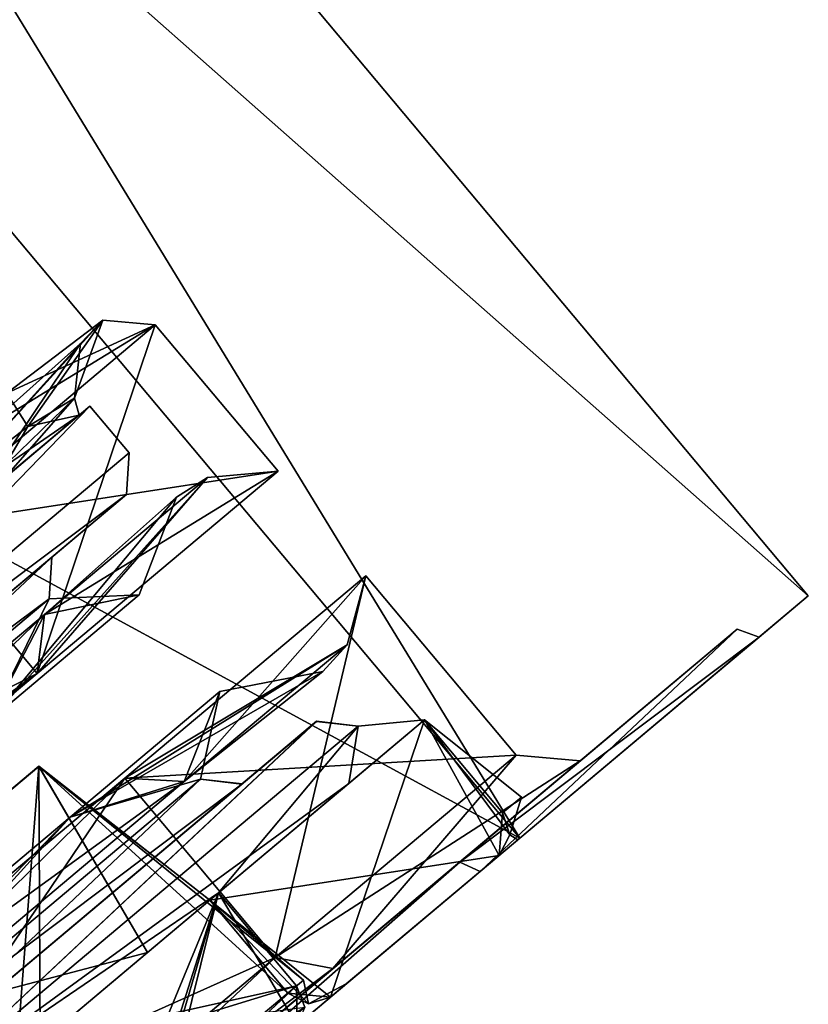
# Model space of a CAD drawing. Header units: millimetres. Extents: x -25 to 160, y -178 to 142.
# Tile 219 of 221: x 154.76 to 159.96, y 77.17 to 83.65. Entities that reach past the tile are written whole.
import ezdxf

# ---------------------------------------------------------------- set-up
doc = ezdxf.new("R2010")
doc.units = ezdxf.units.MM
doc.header["$LTSCALE"] = 65.185185
for name, color, linetype in [('10', 7, 'CONTINUOUS'), ('1056', 7, 'CONTINUOUS'), ('1057', 7, 'CONTINUOUS'), ('1059', 7, 'CONTINUOUS'), ('1061', 7, 'CONTINUOUS'), ('1064', 7, 'CONTINUOUS'), ('1069', 7, 'CONTINUOUS'), ('1070', 7, 'CONTINUOUS'), ('1072', 7, 'CONTINUOUS'), ('1073', 7, 'CONTINUOUS'), ('1078', 7, 'CONTINUOUS'), ('1080', 7, 'CONTINUOUS'), ('1081', 7, 'CONTINUOUS'), ('1084', 7, 'CONTINUOUS'), ('1086', 7, 'CONTINUOUS'), ('1087', 7, 'CONTINUOUS'), ('11', 7, 'CONTINUOUS'), ('12', 7, 'CONTINUOUS'), ('13', 7, 'CONTINUOUS'), ('14', 7, 'CONTINUOUS'), ('16', 7, 'CONTINUOUS'), ('18', 7, 'CONTINUOUS'), ('19', 7, 'CONTINUOUS'), ('5', 7, 'CONTINUOUS'), ('6', 7, 'CONTINUOUS'), ('7', 7, 'CONTINUOUS'), ('756', 7, 'CONTINUOUS'), ('774', 7, 'CONTINUOUS'), ('780', 7, 'CONTINUOUS'), ('781', 7, 'CONTINUOUS'), ('782', 7, 'CONTINUOUS'), ('784', 7, 'CONTINUOUS'), ('786', 7, 'CONTINUOUS'), ('787', 7, 'CONTINUOUS'), ('788', 7, 'CONTINUOUS'), ('789', 7, 'CONTINUOUS'), ('790', 7, 'CONTINUOUS'), ('791', 7, 'CONTINUOUS'), ('792', 7, 'CONTINUOUS'), ('793', 7, 'CONTINUOUS'), ('8', 7, 'CONTINUOUS'), ('814', 7, 'CONTINUOUS'), ('899', 7, 'CONTINUOUS'), ('9', 7, 'CONTINUOUS'), ('900', 7, 'CONTINUOUS')]:
    doc.layers.add(name, color=color, linetype=linetype)

msp = doc.modelspace()

# ---------------------------------------------------------------- linework, layer by layer
at = {"layer": '10', "linetype": 'Continuous'}
for points in [[(158.0326, 78.8067), (157.0421, 79.9872), (155.4547, 78.6552, -6.3775), (158.0326, 78.8067)], [(156.4453, 77.4747, -6.3775), (158.0326, 78.8067), (155.4547, 78.6552, -6.3775), (156.4453, 77.4747, -6.3775)], [(151.2989, 75.1681, -10.319), (156.4453, 77.4747, -6.3775), (155.4547, 78.6552, -6.3775), (151.2989, 75.1681, -10.319)], [(152.2895, 73.9876, -10.319), (156.4453, 77.4747, -6.3775), (151.2989, 75.1681, -10.319), (152.2895, 73.9876, -10.319)]]:
    msp.add_3dface(points, dxfattribs=at)
at = {"layer": '1056', "linetype": 'Continuous'}
for points in [[(154.0669, 80.3091, -6.3775), (156.4636, 80.6766), (155.6543, 81.6411), (154.0669, 80.3091, -6.3775)], [(154.8762, 79.3447, -6.3775), (156.4636, 80.6766), (154.0669, 80.3091, -6.3775), (154.8762, 79.3447, -6.3775)], [(149.9112, 76.822, -10.319), (154.8762, 79.3447, -6.3775), (154.0669, 80.3091, -6.3775), (149.9112, 76.822, -10.319)], [(150.7204, 75.8575, -10.319), (154.8762, 79.3447, -6.3775), (149.9112, 76.822, -10.319), (150.7204, 75.8575, -10.319)]]:
    msp.add_3dface(points, dxfattribs=at)
at = {"layer": '1057', "linetype": 'Continuous'}
for points in [[(155.6543, 81.6411), (154.8762, 79.3447, 6.3775), (154.0669, 80.3091, 6.3775), (155.6543, 81.6411)], [(155.6543, 81.6411), (156.4636, 80.6766), (154.8762, 79.3447, 6.3775), (155.6543, 81.6411)], [(154.8762, 79.3447, 6.3775), (150.7204, 75.8575, 10.319), (154.0669, 80.3091, 6.3775), (154.8762, 79.3447, 6.3775)]]:
    msp.add_3dface(points, dxfattribs=at)
at = {"layer": '1059', "linetype": 'Continuous'}
for points in [[(154.6756, 81.1905, -3.9232), (155.6543, 81.6411), (155.3095, 81.6712), (154.6756, 81.1905, -3.9232)], [(154.0669, 80.3091, -6.3775), (155.6543, 81.6411), (153.9188, 80.5798, -5.7559), (154.0669, 80.3091, -6.3775)], [(153.9188, 80.5798, -5.7559), (155.6543, 81.6411), (154.6756, 81.1905, -3.9232), (153.9188, 80.5798, -5.7559)]]:
    msp.add_3dface(points, dxfattribs=at)
at = {"layer": '1061', "linetype": 'Continuous'}
for points in [[(155.6543, 81.6411), (154.0669, 80.3091, 6.3775), (155.3095, 81.6712), (155.6543, 81.6411)], [(155.3095, 81.6712), (154.0669, 80.3091, 6.3775), (155.1607, 81.5175, 2.2221), (155.3095, 81.6712)], [(155.1607, 81.5175, 2.2221), (154.0669, 80.3091, 6.3775), (154.6602, 81.0701, 4.3451), (155.1607, 81.5175, 2.2221)]]:
    msp.add_3dface(points, dxfattribs=at)
at = {"layer": '1064', "linetype": 'Continuous'}
for points in [[(155.4815, 80.799, 3.3065), (152.5038, 78.3004, 8.6565), (155.4641, 80.5233, 3.2452), (155.4815, 80.799, 3.3065)], [(152.5038, 78.3004, -8.6565), (155.4815, 80.799, -3.3065), (155.4636, 80.5229, -3.2474), (152.5038, 78.3004, -8.6565)], [(155.4815, 80.799, -3.3065), (155.4815, 80.799, 3.3065), (155.4636, 80.5229, -3.2474), (155.4815, 80.799, -3.3065)], [(155.4636, 80.5229, -3.2474), (155.4815, 80.799, 3.3065), (155.4641, 80.5233, 3.2452), (155.4636, 80.5229, -3.2474)], [(155.4641, 80.5233, 3.2452), (152.5038, 78.3004, 8.6565), (152.5483, 78.0767, 8.4889), (155.4641, 80.5233, 3.2452)], [(152.5417, 78.0711, -8.4951), (152.5038, 78.3004, -8.6565), (155.4636, 80.5229, -3.2474), (152.5417, 78.0711, -8.4951)]]:
    msp.add_3dface(points, dxfattribs=at)
at = {"layer": '1069', "linetype": 'Continuous'}
for points in [[(152.2463, 78.6065, 8.6568), (152.5038, 78.3004, 8.6565), (155.2235, 81.1047, 3.3097), (152.2463, 78.6065, 8.6568)], [(155.2239, 81.105, -3.308), (152.5038, 78.3004, -8.6565), (152.2529, 78.612, -8.6505), (155.2239, 81.105, -3.308)], [(155.4815, 80.799, -3.3065), (152.5038, 78.3004, -8.6565), (155.2239, 81.105, -3.308), (155.4815, 80.799, -3.3065)], [(152.5038, 78.3004, 8.6565), (155.4815, 80.799, 3.3065), (155.2235, 81.1047, 3.3097), (152.5038, 78.3004, 8.6565)], [(155.2235, 81.1047, 3.3097), (155.4815, 80.799, -3.3065), (155.2239, 81.105, -3.308), (155.2235, 81.1047, 3.3097)], [(155.4815, 80.799, 3.3065), (155.4815, 80.799, -3.3065), (155.2235, 81.1047, 3.3097), (155.4815, 80.799, 3.3065)]]:
    msp.add_3dface(points, dxfattribs=at)
at = {"layer": '1070', "linetype": 'Continuous'}
for points in [[(152.2769, 77.5879, 7.7868), (154.5601, 79.0332, 4.8125), (154.9554, 79.8354, 2.9743), (152.2769, 77.5879, 7.7868)], [(152.2769, 77.5879, -7.7868), (154.9554, 79.8354, -2.9743), (154.5601, 79.0332, -4.8125), (152.2769, 77.5879, -7.7868)], [(154.5601, 79.0332, 4.8125), (155.5479, 79.8621), (154.9554, 79.8354, 2.9743), (154.5601, 79.0332, 4.8125)], [(154.9554, 79.8354, -2.9743), (155.5479, 79.8621), (154.5601, 79.0332, -4.8125), (154.9554, 79.8354, -2.9743)], [(154.9554, 79.8354, 2.9743), (155.5479, 79.8621), (154.9554, 79.8354, -2.9743), (154.9554, 79.8354, 2.9743)]]:
    msp.add_3dface(points, dxfattribs=at)
at = {"layer": '1072', "linetype": 'Continuous'}
for points in [[(155.4641, 80.5233, 3.2452), (152.5483, 78.0767, 8.4889), (152.2374, 77.8158, 7.9493), (155.4641, 80.5233, 3.2452)], [(154.9722, 80.1106, 3.0374), (155.4641, 80.5233, 3.2452), (152.2374, 77.8158, 7.9493), (154.9722, 80.1106, 3.0374)], [(152.5417, 78.0711, -8.4951), (155.4636, 80.5229, -3.2474), (152.244, 77.8213, -7.9431), (152.5417, 78.0711, -8.4951)], [(152.244, 77.8213, -7.9431), (155.4636, 80.5229, -3.2474), (154.9732, 80.1114, -3.0335), (152.244, 77.8213, -7.9431)], [(155.4636, 80.5229, -3.2474), (155.4641, 80.5233, 3.2452), (154.9722, 80.1106, 3.0374), (155.4636, 80.5229, -3.2474)], [(154.9732, 80.1114, -3.0335), (155.4636, 80.5229, -3.2474), (154.9722, 80.1106, 3.0374), (154.9732, 80.1114, -3.0335)]]:
    msp.add_3dface(points, dxfattribs=at)
at = {"layer": '1073', "linetype": 'Continuous'}
for points in [[(152.2463, 78.6065, 8.6568), (155.2235, 81.1047, 3.3097), (153.15, 79.3648, 6.8761), (152.2463, 78.6065, 8.6568)], [(155.2239, 81.105, -3.308), (152.2529, 78.612, -8.6505), (153.15, 79.3648, -6.8761), (155.2239, 81.105, -3.308)], [(154.6545, 80.6273, -3.6055), (155.2239, 81.105, -3.308), (153.15, 79.3648, -6.8761), (154.6545, 80.6273, -3.6055)], [(153.15, 79.3648, 6.8761), (155.2235, 81.1047, 3.3097), (154.6551, 80.6277, 3.6037), (153.15, 79.3648, 6.8761)], [(155.1538, 81.0462), (155.2239, 81.105, -3.308), (154.6545, 80.6273, -3.6055), (155.1538, 81.0462)], [(154.6551, 80.6277, 3.6037), (155.2235, 81.1047, 3.3097), (155.1538, 81.0462), (154.6551, 80.6277, 3.6037)], [(155.2235, 81.1047, 3.3097), (155.2239, 81.105, -3.308), (155.1538, 81.0462), (155.2235, 81.1047, 3.3097)]]:
    msp.add_3dface(points, dxfattribs=at)
at = {"layer": '1078', "linetype": 'Continuous'}
msp.add_3dface([(155.1538, 81.0462), (154.6545, 80.6273, -3.6055), (154.6588, 80.7047, -3.423), (155.1538, 81.0462)], dxfattribs=at)
at = {"layer": '1080', "linetype": 'Continuous'}
for points in [[(154.6756, 81.1905, -3.9232), (155.3095, 81.6712), (154.8141, 80.9723, -2.7343), (154.6756, 81.1905, -3.9232)], [(154.8141, 80.9723, -2.7343), (155.3095, 81.6712), (155.121, 81.1572, 0.6549), (154.8141, 80.9723, -2.7343)], [(155.3095, 81.6712), (155.1607, 81.5175, 2.2221), (155.121, 81.1572, 0.6549), (155.3095, 81.6712)], [(155.1607, 81.5175, 2.2221), (154.6602, 81.0701, 4.3451), (154.539, 80.5969, 4.0139), (155.1607, 81.5175, 2.2221)], [(155.121, 81.1572, 0.6549), (155.1607, 81.5175, 2.2221), (154.539, 80.5969, 4.0139), (155.121, 81.1572, 0.6549)], [(153.6561, 80.0679, -5.8338), (154.6756, 81.1905, -3.9232), (154.8141, 80.9723, -2.7343), (153.6561, 80.0679, -5.8338)]]:
    msp.add_3dface(points, dxfattribs=at)
at = {"layer": '1081', "linetype": 'Continuous'}
for points in [[(154.6551, 80.6277, 3.6037), (155.121, 81.1572, 0.6549), (154.539, 80.5969, 4.0139), (154.6551, 80.6277, 3.6037)], [(154.6551, 80.6277, 3.6037), (155.1538, 81.0462), (155.121, 81.1572, 0.6549), (154.6551, 80.6277, 3.6037)], [(155.1538, 81.0462), (154.8141, 80.9723, -2.7343), (155.121, 81.1572, 0.6549), (155.1538, 81.0462)], [(155.1538, 81.0462), (154.6588, 80.7047, -3.423), (154.8141, 80.9723, -2.7343), (155.1538, 81.0462)], [(154.6588, 80.7047, -3.423), (153.6561, 80.0679, -5.8338), (154.8141, 80.9723, -2.7343), (154.6588, 80.7047, -3.423)]]:
    msp.add_3dface(points, dxfattribs=at)
at = {"layer": '1084', "linetype": 'Continuous'}
for points in [[(152.2769, 77.5879, 7.7868), (154.9722, 80.1106, 3.0374), (152.2374, 77.8158, 7.9493), (152.2769, 77.5879, 7.7868)], [(154.9554, 79.8354, -2.9743), (152.244, 77.8213, -7.9431), (154.9732, 80.1114, -3.0335), (154.9554, 79.8354, -2.9743)], [(152.2769, 77.5879, 7.7868), (154.9554, 79.8354, 2.9743), (154.9722, 80.1106, 3.0374), (152.2769, 77.5879, 7.7868)], [(154.9554, 79.8354, 2.9743), (154.9554, 79.8354, -2.9743), (154.9732, 80.1114, -3.0335), (154.9554, 79.8354, 2.9743)], [(154.9554, 79.8354, 2.9743), (154.9732, 80.1114, -3.0335), (154.9722, 80.1106, 3.0374), (154.9554, 79.8354, 2.9743)], [(154.9554, 79.8354, -2.9743), (152.2769, 77.5879, -7.7868), (152.244, 77.8213, -7.9431), (154.9554, 79.8354, -2.9743)]]:
    msp.add_3dface(points, dxfattribs=at)
at = {"layer": '1086', "linetype": 'Continuous'}
for points in [[(154.8762, 79.3447, 6.3775), (156.4636, 80.6766), (154.9233, 79.7341, 5.2333), (154.8762, 79.3447, 6.3775)], [(154.9233, 79.7341, 5.2333), (156.4636, 80.6766), (155.9975, 80.6355), (154.9233, 79.7341, 5.2333)], [(154.5601, 79.0332, 4.8125), (154.9233, 79.7341, 5.2333), (155.9975, 80.6355), (154.5601, 79.0332, 4.8125)], [(154.5601, 79.0332, 4.8125), (155.9975, 80.6355), (155.7947, 80.5066), (154.5601, 79.0332, 4.8125)], [(155.5479, 79.8621), (154.5601, 79.0332, 4.8125), (155.7947, 80.5066), (155.5479, 79.8621)], [(154.5601, 79.0332, 4.8125), (151.8613, 76.7687, 8.3355), (154.9233, 79.7341, 5.2333), (154.5601, 79.0332, 4.8125)], [(151.8613, 76.7687, 8.3355), (151.9886, 77.2716, 9.0643), (154.9233, 79.7341, 5.2333), (151.8613, 76.7687, 8.3355)], [(151.9886, 77.2716, 9.0643), (154.8762, 79.3447, 6.3775), (154.9233, 79.7341, 5.2333), (151.9886, 77.2716, 9.0643)], [(150.7204, 75.8575, 10.319), (154.8762, 79.3447, 6.3775), (151.9886, 77.2716, 9.0643), (150.7204, 75.8575, 10.319)]]:
    msp.add_3dface(points, dxfattribs=at)
at = {"layer": '1087', "linetype": 'Continuous'}
for points in [[(156.4636, 80.6766), (154.8762, 79.3447, -6.3775), (155.9975, 80.6355), (156.4636, 80.6766)], [(155.9975, 80.6355), (154.8762, 79.3447, -6.3775), (154.9233, 79.7341, -5.2333), (155.9975, 80.6355)], [(155.7947, 80.5066), (155.9975, 80.6355), (154.9233, 79.7341, -5.2333), (155.7947, 80.5066)], [(155.5479, 79.8621), (155.7947, 80.5066), (154.9233, 79.7341, -5.2333), (155.5479, 79.8621)], [(154.5601, 79.0332, -4.8125), (155.5479, 79.8621), (154.9233, 79.7341, -5.2333), (154.5601, 79.0332, -4.8125)], [(154.9233, 79.7341, -5.2333), (154.8762, 79.3447, -6.3775), (151.9886, 77.2716, -9.0643), (154.9233, 79.7341, -5.2333)], [(154.5601, 79.0332, -4.8125), (154.9233, 79.7341, -5.2333), (151.9886, 77.2716, -9.0643), (154.5601, 79.0332, -4.8125)], [(154.8762, 79.3447, -6.3775), (150.7204, 75.8575, -10.319), (151.9886, 77.2716, -9.0643), (154.8762, 79.3447, -6.3775)]]:
    msp.add_3dface(points, dxfattribs=at)
at = {"layer": '11', "linetype": 'Continuous'}
for points in [[(157.6607, 78.103, -7.3473), (159.4894, 79.6375, 0), (156.824, 77.4009, -6.5538), (157.6607, 78.103, -7.3473)], [(159.4894, 79.6375, 0), (158.4553, 78.7697), (156.824, 77.4009, -6.5538), (159.4894, 79.6375, 0)], [(159.4894, 79.6375, 0), (157.6607, 78.103, 7.3473), (158.4553, 78.7697), (159.4894, 79.6375, 0)], [(158.4553, 78.7697), (157.6607, 78.103, 7.3473), (156.824, 77.4009, 6.5538), (158.4553, 78.7697)], [(152.8729, 74.0855, -11.8882), (157.6607, 78.103, -7.3473), (152.5533, 73.8174, -10.6043), (152.8729, 74.0855, -11.8882)], [(152.5533, 73.8174, -10.6043), (157.6607, 78.103, -7.3473), (156.824, 77.4009, -6.5538), (152.5533, 73.8174, -10.6043)], [(157.6607, 78.103, 7.3473), (152.8729, 74.0855, 11.8882), (152.5533, 73.8174, 10.6043), (157.6607, 78.103, 7.3473)], [(156.824, 77.4009, 6.5538), (157.6607, 78.103, 7.3473), (152.5533, 73.8174, 10.6043), (156.824, 77.4009, 6.5538)]]:
    msp.add_3dface(points, dxfattribs=at)
at = {"layer": '12', "linetype": 'Continuous'}
for points in [[(157.0421, 79.9872), (156.4453, 77.4747, 6.3775), (155.4547, 78.6552, 6.3775), (157.0421, 79.9872)], [(157.0421, 79.9872), (158.0326, 78.8067), (156.4453, 77.4747, 6.3775), (157.0421, 79.9872)], [(155.4547, 78.6552, 6.3775), (152.2895, 73.9876, 10.319), (151.2989, 75.1681, 10.319), (155.4547, 78.6552, 6.3775)], [(156.4453, 77.4747, 6.3775), (152.2895, 73.9876, 10.319), (155.4547, 78.6552, 6.3775), (156.4453, 77.4747, 6.3775)]]:
    msp.add_3dface(points, dxfattribs=at)
at = {"layer": '13', "linetype": 'Continuous'}
for points in [[(158.0326, 78.8067), (156.4453, 77.4747, -6.3775), (158.4553, 78.7697), (158.0326, 78.8067)], [(158.4553, 78.7697), (156.4453, 77.4747, -6.3775), (156.824, 77.4009, -6.5538), (158.4553, 78.7697)], [(156.4453, 77.4747, -6.3775), (152.2895, 73.9876, -10.319), (156.824, 77.4009, -6.5538), (156.4453, 77.4747, -6.3775)], [(152.2895, 73.9876, -10.319), (152.5533, 73.8174, -10.6043), (156.824, 77.4009, -6.5538), (152.2895, 73.9876, -10.319)]]:
    msp.add_3dface(points, dxfattribs=at)
at = {"layer": '14', "linetype": 'Continuous'}
for points in [[(158.0326, 78.8067), (156.824, 77.4009, 6.5538), (156.4453, 77.4747, 6.3775), (158.0326, 78.8067)], [(158.0326, 78.8067), (158.4553, 78.7697), (156.824, 77.4009, 6.5538), (158.0326, 78.8067)], [(152.5533, 73.8174, 10.6043), (152.2895, 73.9876, 10.319), (156.4453, 77.4747, 6.3775), (152.5533, 73.8174, 10.6043)], [(156.824, 77.4009, 6.5538), (152.5533, 73.8174, 10.6043), (156.4453, 77.4747, 6.3775), (156.824, 77.4009, 6.5538)]]:
    msp.add_3dface(points, dxfattribs=at)
at = {"layer": '16', "linetype": 'Continuous'}
for points in [[(153.7951, 76.5773, 8.4951), (154.0144, 76.5002, 8.6565), (156.717, 79.0291, 3.2474), (153.7951, 76.5773, 8.4951)], [(156.7176, 79.0296, -3.2452), (154.0144, 76.5002, -8.6565), (153.8017, 76.5829, -8.4889), (156.7176, 79.0296, -3.2452)], [(156.992, 78.9988, -3.3065), (154.0144, 76.5002, -8.6565), (156.7176, 79.0296, -3.2452), (156.992, 78.9988, -3.3065)], [(154.0144, 76.5002, 8.6565), (156.992, 78.9988, 3.3065), (156.717, 79.0291, 3.2474), (154.0144, 76.5002, 8.6565)], [(156.717, 79.0291, 3.2474), (156.992, 78.9988, -3.3065), (156.7176, 79.0296, -3.2452), (156.717, 79.0291, 3.2474)], [(156.992, 78.9988, 3.3065), (156.992, 78.9988, -3.3065), (156.717, 79.0291, 3.2474), (156.992, 78.9988, 3.3065)]]:
    msp.add_3dface(points, dxfattribs=at)
at = {"layer": '18', "linetype": 'Continuous'}
for points in [[(156.0809, 79.2269), (155.0931, 78.398, 4.8125), (155.9517, 78.648, 2.9743), (156.0809, 79.2269)], [(155.0931, 78.398, -4.8125), (156.0809, 79.2269), (155.9517, 78.648, -2.9743), (155.0931, 78.398, -4.8125)], [(155.9517, 78.648, -2.9743), (156.0809, 79.2269), (155.9517, 78.648, 2.9743), (155.9517, 78.648, -2.9743)], [(155.9517, 78.648, 2.9743), (155.0931, 78.398, 4.8125), (153.2732, 76.4005, 7.7868), (155.9517, 78.648, 2.9743)], [(153.2732, 76.4005, -7.7868), (155.0931, 78.398, -4.8125), (155.9517, 78.648, -2.9743), (153.2732, 76.4005, -7.7868)], [(155.0931, 78.398, 4.8125), (152.3943, 76.1335, 8.3355), (153.2732, 76.4005, 7.7868), (155.0931, 78.398, 4.8125)], [(152.3943, 76.1335, -8.3355), (155.0931, 78.398, -4.8125), (153.2732, 76.4005, -7.7868), (152.3943, 76.1335, -8.3355)]]:
    msp.add_3dface(points, dxfattribs=at)
at = {"layer": '19', "linetype": 'Continuous'}
for points in [[(154.0144, 76.5002, -8.6565), (156.992, 78.9988, -3.3065), (156.0715, 77.9, -6.1373), (154.0144, 76.5002, -8.6565)], [(156.992, 78.9988, 3.3065), (154.0144, 76.5002, 8.6565), (156.93, 78.6203, 4.0947), (156.992, 78.9988, 3.3065)], [(156.0715, 77.9, -6.1373), (156.992, 78.9988, -3.3065), (156.93, 78.6203, -4.0947), (156.0715, 77.9, -6.1373)], [(156.93, 78.6203, -4.0947), (156.992, 78.9988, -3.3065), (157.4294, 79.0394, -1.858), (156.93, 78.6203, -4.0947)], [(157.4294, 79.0394, 1.858), (156.992, 78.9988, 3.3065), (156.93, 78.6203, 4.0947), (157.4294, 79.0394, 1.858)], [(156.992, 78.9988, -3.3065), (156.992, 78.9988, 3.3065), (157.4294, 79.0394, -1.858), (156.992, 78.9988, -3.3065)], [(157.4294, 79.0394, -1.858), (156.992, 78.9988, 3.3065), (157.4294, 79.0394, 1.858), (157.4294, 79.0394, -1.858)], [(157.9436, 78.4265, -1.858), (157.4294, 79.0394, -1.858), (157.4294, 79.0394, 1.858), (157.9436, 78.4265, -1.858)], [(158.0681, 78.531), (157.9436, 78.4265, -1.858), (157.4294, 79.0394, 1.858), (158.0681, 78.531)], [(157.9436, 78.4265, 1.858), (158.0681, 78.531), (157.4294, 79.0394, 1.858), (157.9436, 78.4265, 1.858)], [(156.93, 78.6203, 4.0947), (154.0144, 76.5002, 8.6565), (156.0715, 77.9, 6.1373), (156.93, 78.6203, 4.0947)], [(155.6674, 76.5166, -7.566), (154.0144, 76.5002, -8.6565), (156.0715, 77.9, -6.1373), (155.6674, 76.5166, -7.566)], [(156.0715, 77.9, 6.1373), (154.0144, 76.5002, 8.6565), (156.5858, 77.2872, 6.1373), (156.0715, 77.9, 6.1373)], [(156.5858, 77.2872, -6.1373), (155.6674, 76.5166, -7.566), (156.0715, 77.9, -6.1373), (156.5858, 77.2872, -6.1373)], [(156.5858, 77.2872, 6.1373), (154.0144, 76.5002, 8.6565), (155.6674, 76.5166, 7.566), (156.5858, 77.2872, 6.1373)]]:
    msp.add_3dface(points, dxfattribs=at)
at = {"layer": '5', "linetype": 'Continuous'}
for points in [[(158.0573, 78.2608, -7.6398), (159.9586, 79.8562), (157.7949, 78.0407, -7.3919), (158.0573, 78.2608, -7.6398)], [(157.7949, 78.0407, -7.3919), (159.9586, 79.8562), (159.6348, 79.5846), (157.7949, 78.0407, -7.3919)], [(159.9586, 79.8562), (158.0573, 78.2608, 7.6398), (159.6348, 79.5846), (159.9586, 79.8562)], [(159.6348, 79.5846), (158.0573, 78.2608, 7.6398), (157.7949, 78.0407, 7.3919), (159.6348, 79.5846)], [(153.0778, 74.0826, -12.3631), (158.0573, 78.2608, -7.6398), (152.9764, 73.9975, -11.962), (153.0778, 74.0826, -12.3631)], [(152.9764, 73.9975, -11.962), (158.0573, 78.2608, -7.6398), (157.7949, 78.0407, -7.3919), (152.9764, 73.9975, -11.962)], [(158.0573, 78.2608, 7.6398), (153.0778, 74.0826, 12.3631), (152.9764, 73.9975, 11.962), (158.0573, 78.2608, 7.6398)], [(157.7949, 78.0407, 7.3919), (158.0573, 78.2608, 7.6398), (152.9764, 73.9975, 11.962), (157.7949, 78.0407, 7.3919)]]:
    msp.add_3dface(points, dxfattribs=at)
at = {"layer": '6', "linetype": 'Continuous'}
for points in [[(149.3521, 92.4966), (147.4501, 90.9007, 7.6412), (159.9586, 79.8562), (149.3521, 92.4966)], [(147.4501, 90.9007, 7.6412), (142.4709, 86.7226, 12.3637), (158.0573, 78.2608, 7.6398), (147.4501, 90.9007, 7.6412)], [(159.9586, 79.8562), (147.4501, 90.9007, 7.6412), (158.0573, 78.2608, 7.6398), (159.9586, 79.8562)], [(142.4709, 86.7226, 12.3637), (153.0778, 74.0826, 12.3631), (158.0573, 78.2608, 7.6398), (142.4709, 86.7226, 12.3637)]]:
    msp.add_3dface(points, dxfattribs=at)
at = {"layer": '7', "linetype": 'Continuous'}
for points in [[(147.4501, 90.9007, -7.6412), (149.3521, 92.4966), (158.0573, 78.2608, -7.6398), (147.4501, 90.9007, -7.6412)], [(149.3521, 92.4966), (159.9586, 79.8562), (158.0573, 78.2608, -7.6398), (149.3521, 92.4966)], [(147.4501, 90.9007, -7.6412), (158.0573, 78.2608, -7.6398), (153.0778, 74.0826, -12.3631), (147.4501, 90.9007, -7.6412)]]:
    msp.add_3dface(points, dxfattribs=at)
at = {"layer": '756', "linetype": 'Continuous'}
msp.add_3dface([(155.6674, 76.5166, -7.566), (156.5858, 77.2872, -6.1373), (156.6399, 77.148, -6.1037), (155.6674, 76.5166, -7.566)], dxfattribs=at)
at = {"layer": '774', "linetype": 'Continuous'}
for points in [[(156.5858, 77.2872, 6.1373), (155.6674, 76.5166, 7.566), (154.638, 75.4683, 8.7169), (156.5858, 77.2872, 6.1373)], [(156.5858, 77.2872, 6.1373), (154.638, 75.4683, 8.7169), (156.6399, 77.148, 6.1036), (156.5858, 77.2872, 6.1373)]]:
    msp.add_3dface(points, dxfattribs=at)
at = {"layer": '780', "linetype": 'Continuous'}
for points in [[(153.8132, 77.8327, -2.2666), (151.7725, 76.1203, -5.9408), (154.8861, 78.7329, -2.7297), (153.8132, 77.8327, -2.2666)], [(154.8861, 78.7329, -2.7297), (151.7725, 76.1203, -5.9408), (152.43, 76.672, -7.1403), (154.8861, 78.7329, -2.7297)], [(152.4364, 76.6774, 7.1342), (153.8114, 77.8311, 2.274), (154.8876, 78.7341, 2.7237), (152.4364, 76.6774, 7.1342)], [(153.8114, 77.8311, 2.274), (153.8132, 77.8327, -2.2666), (154.8876, 78.7341, 2.7237), (153.8114, 77.8311, 2.274)], [(154.8876, 78.7341, 2.7237), (153.8132, 77.8327, -2.2666), (154.8861, 78.7329, -2.7297), (154.8876, 78.7341, 2.7237)]]:
    msp.add_3dface(points, dxfattribs=at)
at = {"layer": '781', "linetype": 'Continuous'}
for points in [[(154.8861, 78.7329, -2.7297), (152.43, 76.672, -7.1403), (155.6029, 77.5068, -3.3771), (154.8861, 78.7329, -2.7297)], [(154.6517, 75.6643, 6.2402), (152.4364, 76.6774, 7.1342), (154.8876, 78.7341, 2.7237), (154.6517, 75.6643, 6.2402)], [(154.6517, 75.6643, 6.2402), (154.8876, 78.7341, 2.7237), (154.895, 76.9128, 5.0618), (154.6517, 75.6643, 6.2402)], [(154.8876, 78.7341, 2.7237), (154.8861, 78.7329, -2.7297), (156.0148, 77.8525, 1.5324), (154.8876, 78.7341, 2.7237)], [(156.0148, 77.8525, 1.5324), (154.8861, 78.7329, -2.7297), (156.5291, 77.2396, 1.5324), (156.0148, 77.8525, 1.5324)], [(156.5291, 77.2396, 1.5324), (154.8861, 78.7329, -2.7297), (156.6318, 77.3258), (156.5291, 77.2396, 1.5324)], [(156.6318, 77.3258), (154.8861, 78.7329, -2.7297), (156.0148, 77.8525, -1.5324), (156.6318, 77.3258)], [(156.0148, 77.8525, -1.5324), (154.8861, 78.7329, -2.7297), (155.6029, 77.5068, -3.3771), (156.0148, 77.8525, -1.5324)], [(154.895, 76.9128, 5.0618), (154.8876, 78.7341, 2.7237), (155.6029, 77.5068, 3.3771), (154.895, 76.9128, 5.0618)], [(155.6029, 77.5068, 3.3771), (154.8876, 78.7341, 2.7237), (156.0148, 77.8525, 1.5324), (155.6029, 77.5068, 3.3771)], [(156.5291, 77.2396, -1.5324), (156.6318, 77.3258), (156.0148, 77.8525, -1.5324), (156.5291, 77.2396, -1.5324)], [(155.6029, 77.5068, -3.3771), (152.43, 76.672, -7.1403), (154.895, 76.9128, -5.0618), (155.6029, 77.5068, -3.3771)]]:
    msp.add_3dface(points, dxfattribs=at)
at = {"layer": '782', "linetype": 'Continuous'}
for points in [[(157.9213, 78.1467, 1.8233), (156.8085, 77.213, 1.5672), (158.0434, 78.2492), (157.9213, 78.1467, 1.8233)], [(158.0434, 78.2492), (156.8085, 77.213, 1.5672), (156.9135, 77.3011), (158.0434, 78.2492)], [(157.9213, 78.1467, -1.8233), (158.0434, 78.2492), (156.9135, 77.3011), (157.9213, 78.1467, -1.8233)], [(156.8085, 77.213, -1.5672), (157.9213, 78.1467, -1.8233), (156.9135, 77.3011), (156.8085, 77.213, -1.5672)]]:
    msp.add_3dface(points, dxfattribs=at)
at = {"layer": '784', "linetype": 'Continuous'}
for points in [[(156.7176, 79.0296, -3.2452), (153.8017, 76.5829, -8.4889), (153.4909, 76.322, -7.9493), (156.7176, 79.0296, -3.2452)], [(156.2256, 78.6168, -3.0374), (156.7176, 79.0296, -3.2452), (153.4909, 76.322, -7.9493), (156.2256, 78.6168, -3.0374)], [(153.7951, 76.5773, 8.4951), (156.717, 79.0291, 3.2474), (153.4975, 76.3276, 7.9431), (153.7951, 76.5773, 8.4951)], [(153.4975, 76.3276, 7.9431), (156.717, 79.0291, 3.2474), (156.2266, 78.6176, 3.0335), (153.4975, 76.3276, 7.9431)], [(156.717, 79.0291, 3.2474), (156.7176, 79.0296, -3.2452), (156.2256, 78.6168, -3.0374), (156.717, 79.0291, 3.2474)], [(156.2266, 78.6176, 3.0335), (156.717, 79.0291, 3.2474), (156.2256, 78.6168, -3.0374), (156.2266, 78.6176, 3.0335)]]:
    msp.add_3dface(points, dxfattribs=at)
at = {"layer": '786', "linetype": 'Continuous'}
for points in [[(156.5291, 77.2396, 1.5324), (156.6318, 77.3258), (156.6642, 77.1684, -1.5426), (156.5291, 77.2396, 1.5324)], [(156.6318, 77.3258), (156.5291, 77.2396, -1.5324), (156.6642, 77.1684, -1.5426), (156.6318, 77.3258)], [(156.9135, 77.3011), (156.8085, 77.213, 1.5672), (156.6642, 77.1684, 1.5426), (156.9135, 77.3011)], [(156.8085, 77.213, -1.5672), (156.9135, 77.3011), (156.6642, 77.1684, 1.5426), (156.8085, 77.213, -1.5672)], [(156.6642, 77.1684, 1.5426), (156.5291, 77.2396, 1.5324), (156.6642, 77.1684, -1.5426), (156.6642, 77.1684, 1.5426)], [(156.8085, 77.213, -1.5672), (156.6642, 77.1684, 1.5426), (156.6642, 77.1684, -1.5426), (156.8085, 77.213, -1.5672)]]:
    msp.add_3dface(points, dxfattribs=at)
at = {"layer": '787', "linetype": 'Continuous'}
for points in [[(157.9436, 78.4265, -1.858), (158.0681, 78.531), (157.9903, 78.2811, 1.8479), (157.9436, 78.4265, -1.858)], [(158.0681, 78.531), (157.9436, 78.4265, 1.858), (157.9903, 78.2811, 1.8479), (158.0681, 78.531)], [(157.9436, 78.4265, -1.858), (157.9903, 78.2811, 1.8479), (157.9903, 78.2811, -1.8479), (157.9436, 78.4265, -1.858)], [(157.9213, 78.1467, 1.8233), (158.0434, 78.2492), (157.9903, 78.2811, -1.8479), (157.9213, 78.1467, 1.8233)], [(157.9903, 78.2811, 1.8479), (157.9213, 78.1467, 1.8233), (157.9903, 78.2811, -1.8479), (157.9903, 78.2811, 1.8479)], [(158.0434, 78.2492), (157.9213, 78.1467, -1.8233), (157.9903, 78.2811, -1.8479), (158.0434, 78.2492)]]:
    msp.add_3dface(points, dxfattribs=at)
at = {"layer": '788', "linetype": 'Continuous'}
for points in [[(156.0148, 77.8525, -1.5324), (157.4294, 79.0394, -1.858), (157.9213, 78.1467, -1.8233), (156.0148, 77.8525, -1.5324)], [(157.4294, 79.0394, -1.858), (157.9436, 78.4265, -1.858), (157.9903, 78.2811, -1.8479), (157.4294, 79.0394, -1.858)], [(157.9213, 78.1467, -1.8233), (157.4294, 79.0394, -1.858), (157.9903, 78.2811, -1.8479), (157.9213, 78.1467, -1.8233)], [(156.0148, 77.8525, -1.5324), (157.9213, 78.1467, -1.8233), (156.8085, 77.213, -1.5672), (156.0148, 77.8525, -1.5324)], [(156.5291, 77.2396, -1.5324), (156.0148, 77.8525, -1.5324), (156.8085, 77.213, -1.5672), (156.5291, 77.2396, -1.5324)], [(156.5291, 77.2396, -1.5324), (156.8085, 77.213, -1.5672), (156.6642, 77.1684, -1.5426), (156.5291, 77.2396, -1.5324)]]:
    msp.add_3dface(points, dxfattribs=at)
at = {"layer": '789', "linetype": 'Continuous'}
for points in [[(156.5858, 77.2872, -6.1373), (156.0715, 77.9, -6.1373), (154.895, 76.9128, -5.0618), (156.5858, 77.2872, -6.1373)], [(156.6399, 77.148, -6.1037), (156.5858, 77.2872, -6.1373), (154.895, 76.9128, -5.0618), (156.6399, 77.148, -6.1037)]]:
    msp.add_3dface(points, dxfattribs=at)
at = {"layer": '790', "linetype": 'Continuous'}
for points in [[(156.93, 78.6203, -4.0947), (157.4294, 79.0394, -1.858), (156.0148, 77.8525, -1.5324), (156.93, 78.6203, -4.0947)], [(156.0715, 77.9, -6.1373), (156.93, 78.6203, -4.0947), (155.6029, 77.5068, -3.3771), (156.0715, 77.9, -6.1373)], [(156.93, 78.6203, -4.0947), (156.0148, 77.8525, -1.5324), (155.6029, 77.5068, -3.3771), (156.93, 78.6203, -4.0947)], [(156.0715, 77.9, -6.1373), (155.6029, 77.5068, -3.3771), (154.895, 76.9128, -5.0618), (156.0715, 77.9, -6.1373)]]:
    msp.add_3dface(points, dxfattribs=at)
at = {"layer": '791', "linetype": 'Continuous'}
for points in [[(156.0715, 77.9, 6.1373), (155.4092, 76.2999, 5.0618), (154.895, 76.9128, 5.0618), (156.0715, 77.9, 6.1373)], [(156.0715, 77.9, 6.1373), (155.5368, 76.2225, 5.0954), (155.4092, 76.2999, 5.0618), (156.0715, 77.9, 6.1373)], [(156.0715, 77.9, 6.1373), (155.6632, 76.252, 5.1765), (155.5368, 76.2225, 5.0954), (156.0715, 77.9, 6.1373)], [(156.0715, 77.9, 6.1373), (156.5888, 77.0287, 6.0226), (155.6632, 76.252, 5.1765), (156.0715, 77.9, 6.1373)], [(156.0715, 77.9, 6.1373), (156.5858, 77.2872, 6.1373), (156.5888, 77.0287, 6.0226), (156.0715, 77.9, 6.1373)], [(156.5888, 77.0287, 6.0226), (156.5858, 77.2872, 6.1373), (156.6399, 77.148, 6.1036), (156.5888, 77.0287, 6.0226)]]:
    msp.add_3dface(points, dxfattribs=at)
at = {"layer": '792', "linetype": 'Continuous'}
for points in [[(157.4294, 79.0394, 1.858), (156.0148, 77.8525, 1.5324), (156.8085, 77.213, 1.5672), (157.4294, 79.0394, 1.858)], [(157.4294, 79.0394, 1.858), (156.8085, 77.213, 1.5672), (157.9213, 78.1467, 1.8233), (157.4294, 79.0394, 1.858)], [(157.9436, 78.4265, 1.858), (157.4294, 79.0394, 1.858), (157.9213, 78.1467, 1.8233), (157.9436, 78.4265, 1.858)], [(157.9436, 78.4265, 1.858), (157.9213, 78.1467, 1.8233), (157.9903, 78.2811, 1.8479), (157.9436, 78.4265, 1.858)], [(156.0148, 77.8525, 1.5324), (156.5291, 77.2396, 1.5324), (156.6642, 77.1684, 1.5426), (156.0148, 77.8525, 1.5324)], [(156.8085, 77.213, 1.5672), (156.0148, 77.8525, 1.5324), (156.6642, 77.1684, 1.5426), (156.8085, 77.213, 1.5672)]]:
    msp.add_3dface(points, dxfattribs=at)
at = {"layer": '793', "linetype": 'Continuous'}
for points in [[(157.4294, 79.0394, 1.858), (156.93, 78.6203, 4.0947), (156.0148, 77.8525, 1.5324), (157.4294, 79.0394, 1.858)], [(156.93, 78.6203, 4.0947), (156.0715, 77.9, 6.1373), (155.6029, 77.5068, 3.3771), (156.93, 78.6203, 4.0947)], [(156.93, 78.6203, 4.0947), (155.6029, 77.5068, 3.3771), (156.0148, 77.8525, 1.5324), (156.93, 78.6203, 4.0947)], [(156.0715, 77.9, 6.1373), (154.895, 76.9128, 5.0618), (155.6029, 77.5068, 3.3771), (156.0715, 77.9, 6.1373)]]:
    msp.add_3dface(points, dxfattribs=at)
at = {"layer": '8', "linetype": 'Continuous'}
for points in [[(157.6607, 78.103, -7.3473), (159.6348, 79.5846), (159.4894, 79.6375, 0), (157.6607, 78.103, -7.3473)], [(157.7949, 78.0407, -7.3919), (159.6348, 79.5846), (157.6607, 78.103, -7.3473), (157.7949, 78.0407, -7.3919)], [(152.8729, 74.0855, -11.8882), (152.9764, 73.9975, -11.962), (157.6607, 78.103, -7.3473), (152.8729, 74.0855, -11.8882)], [(152.9764, 73.9975, -11.962), (157.7949, 78.0407, -7.3919), (157.6607, 78.103, -7.3473), (152.9764, 73.9975, -11.962)]]:
    msp.add_3dface(points, dxfattribs=at)
at = {"layer": '814', "linetype": 'Continuous'}
for points in [[(153.2732, 76.4005, -7.7868), (155.9517, 78.648, -2.9743), (156.2256, 78.6168, -3.0374), (153.2732, 76.4005, -7.7868)], [(155.9517, 78.648, 2.9743), (153.2732, 76.4005, 7.7868), (153.4975, 76.3276, 7.9431), (155.9517, 78.648, 2.9743)], [(153.2732, 76.4005, -7.7868), (156.2256, 78.6168, -3.0374), (153.4909, 76.322, -7.9493), (153.2732, 76.4005, -7.7868)], [(155.9517, 78.648, 2.9743), (153.4975, 76.3276, 7.9431), (156.2266, 78.6176, 3.0335), (155.9517, 78.648, 2.9743)], [(155.9517, 78.648, -2.9743), (155.9517, 78.648, 2.9743), (156.2266, 78.6176, 3.0335), (155.9517, 78.648, -2.9743)], [(155.9517, 78.648, -2.9743), (156.2266, 78.6176, 3.0335), (156.2256, 78.6168, -3.0374), (155.9517, 78.648, -2.9743)]]:
    msp.add_3dface(points, dxfattribs=at)
at = {"layer": '899', "linetype": 'Continuous'}
for points in [[(157.0421, 79.9872), (155.4547, 78.6552, 6.3775), (156.9196, 79.5337), (157.0421, 79.9872)], [(156.9196, 79.5337), (155.4547, 78.6552, 6.3775), (155.8456, 78.6325, 5.2323), (156.9196, 79.5337)], [(156.9196, 79.5337), (155.8456, 78.6325, 5.2323), (156.7585, 79.358), (156.9196, 79.5337)], [(155.8456, 78.6325, 5.2323), (156.0809, 79.2269), (156.7585, 79.358), (155.8456, 78.6325, 5.2323)], [(155.0931, 78.398, 4.8125), (156.0809, 79.2269), (155.8456, 78.6325, 5.2323), (155.0931, 78.398, 4.8125)], [(155.4547, 78.6552, 6.3775), (151.2989, 75.1681, 10.319), (152.9114, 76.1704, 9.0627), (155.4547, 78.6552, 6.3775)], [(155.8456, 78.6325, 5.2323), (155.4547, 78.6552, 6.3775), (152.9114, 76.1704, 9.0627), (155.8456, 78.6325, 5.2323)], [(155.0931, 78.398, 4.8125), (155.8456, 78.6325, 5.2323), (152.9114, 76.1704, 9.0627), (155.0931, 78.398, 4.8125)], [(152.3943, 76.1335, 8.3355), (155.0931, 78.398, 4.8125), (152.9114, 76.1704, 9.0627), (152.3943, 76.1335, 8.3355)]]:
    msp.add_3dface(points, dxfattribs=at)
at = {"layer": '9', "linetype": 'Continuous'}
for points in [[(159.4894, 79.6375, 0), (157.7949, 78.0407, 7.3919), (157.6607, 78.103, 7.3473), (159.4894, 79.6375, 0)], [(159.6348, 79.5846), (157.7949, 78.0407, 7.3919), (159.4894, 79.6375, 0), (159.6348, 79.5846)], [(157.6607, 78.103, 7.3473), (152.9764, 73.9975, 11.962), (152.8729, 74.0855, 11.8882), (157.6607, 78.103, 7.3473)], [(157.7949, 78.0407, 7.3919), (152.9764, 73.9975, 11.962), (157.6607, 78.103, 7.3473), (157.7949, 78.0407, 7.3919)]]:
    msp.add_3dface(points, dxfattribs=at)
at = {"layer": '900', "linetype": 'Continuous'}
for points in [[(155.4547, 78.6552, -6.3775), (157.0421, 79.9872), (155.8456, 78.6325, -5.2323), (155.4547, 78.6552, -6.3775)], [(157.0421, 79.9872), (156.9196, 79.5337), (155.8456, 78.6325, -5.2323), (157.0421, 79.9872)], [(155.0931, 78.398, -4.8125), (156.9196, 79.5337), (156.7585, 79.358), (155.0931, 78.398, -4.8125)], [(156.9196, 79.5337), (155.0931, 78.398, -4.8125), (155.8456, 78.6325, -5.2323), (156.9196, 79.5337)], [(156.0809, 79.2269), (155.0931, 78.398, -4.8125), (156.7585, 79.358), (156.0809, 79.2269)], [(151.2989, 75.1681, -10.319), (155.4547, 78.6552, -6.3775), (152.9114, 76.1704, -9.0627), (151.2989, 75.1681, -10.319)], [(155.0931, 78.398, -4.8125), (152.3943, 76.1335, -8.3355), (155.8456, 78.6325, -5.2323), (155.0931, 78.398, -4.8125)], [(152.3943, 76.1335, -8.3355), (152.9114, 76.1704, -9.0627), (155.8456, 78.6325, -5.2323), (152.3943, 76.1335, -8.3355)], [(152.9114, 76.1704, -9.0627), (155.4547, 78.6552, -6.3775), (155.8456, 78.6325, -5.2323), (152.9114, 76.1704, -9.0627)]]:
    msp.add_3dface(points, dxfattribs=at)

doc.saveas('drawing.dxf')
